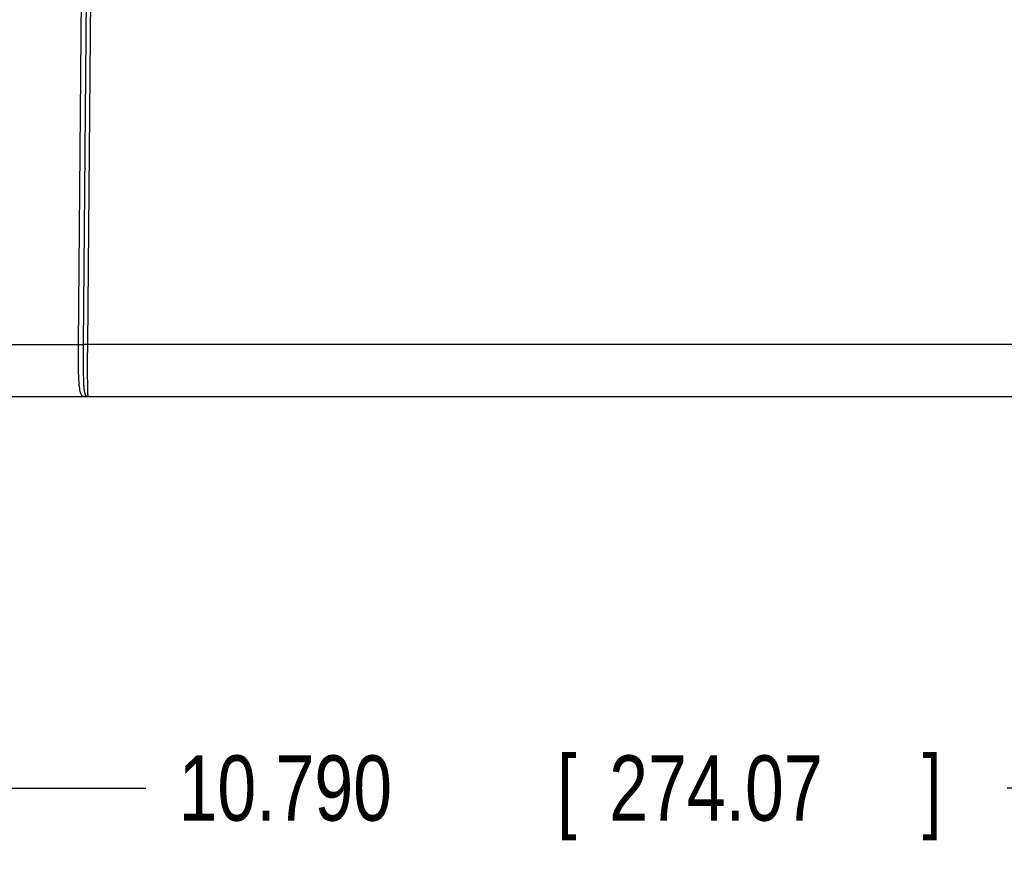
# Model space of a CAD drawing. Header units: inches. Extents: x 0 to 34, y 0 to 22.
# Tile 24 of 81: x 16.9 to 18.8, y 3.9 to 5.5. Entities that reach past the tile are written whole.
import ezdxf

# ---------------------------------------------------------------- set-up
doc = ezdxf.new("R2010")
doc.units = ezdxf.units.IN
doc.header["$LTSCALE"] = 1.87
doc.header["$MEASUREMENT"] = 0
doc.layers.get('0').update_dxf_attribs({"linetype": 'CONTINUOUS'})
doc.layers.add('DIMENSIONS', color=7, linetype='CONTINUOUS')
doc.styles.get("Standard").update_dxf_attribs({"font": 'txt', "width": 0.8})
doc.dimstyles.new('DIMSTYLE_1', dxfattribs={"dimtxt": 0.125, "dimasz": 0.18, "dimexe": 0.18, "dimexo": 0.0625, "dimgap": 0.09, "dimtad": 0, "dimtih": 1, "dimtoh": 1, "dimdec": 3, "dimzin": 4, "dimdsep": 46, "dimtxsty": 'STANDARD', "dimblk": '_FILLED', "dimblk1": '_FILLED', "dimblk2": '_FILLED', "dimcen": 0.09, "dimadec": 0, "dimazin": 0, "dimtp": 0.01, "dimtm": 0.01, "dimtfac": 1, "dimtdec": 3, "dimtofl": 0, "dimtmove": 0, "dimatfit": 3, "dimldrblk": '_FILLED', "dimfxl": 1, "dimtolj": 1, "dimtzin": 4, "dimarcsym": 0})

# ---------------------------------------------------------------- blocks, each defined once
blk = doc.blocks.new('_FILLED')
at = {"color": 0, "linetype": 'BYBLOCK'}
blk.add_solid([(0, 0), (-1, 0.174), (-1, -0.174)], dxfattribs=at)
blk = doc.blocks.new('*D4')
at = {"layer": 'DIMENSIONS', "color": 2, "linetype": 'CONTINUOUS'}
for p, q in [((13.8333, 6.3101), (13.8333, 3.9136)), ((24.6233, 4.7464), (24.6233, 3.9136)), ((13.8333, 4.0386), (17.1315, 4.0386)), ((24.6233, 4.0386), (18.7815, 4.0386))]:
    blk.add_line(p, q, dxfattribs=at)
at = {"layer": 'DIMENSIONS', "color": 2, "linetype": 'CONTINUOUS', "xscale": 0.18, "yscale": 0.18, "zscale": 0.18, "rotation": 180}
blk.add_blockref('_FILLED', (13.8333, 4.0386), dxfattribs=at)
at = {"layer": 'DIMENSIONS', "color": 2, "linetype": 'CONTINUOUS', "xscale": 0.18, "yscale": 0.18, "zscale": 0.18}
blk.add_blockref('_FILLED', (24.6233, 4.0386), dxfattribs=at)
at = {"layer": 'DIMENSIONS', "color": 2, "linetype": 'CONTINUOUS', "width": 0.8}
for s, p in [('10.790', (17.194, 3.9761)), ('[', (17.919, 3.9761)), ('274.07', (18.019, 3.9761)), (']', (18.619, 3.9761))]:
    blk.add_text(s, height=0.125, dxfattribs=at).set_placement(p)

msp = doc.modelspace()

# ---------------------------------------------------------------- linework, layer by layer
at = {"color": 7, "linetype": 'CONTINUOUS'}
for p, q in [((17.0092, 5.7758), (17.0015, 4.8878)), ((17.019, 5.7758), (17.0112, 4.8878)), ((17.02, 4.8878), (17.0277, 5.7758)), ((16.4997, 4.8878), (17.0015, 4.8878)), ((24.2006, 4.8878), (17.02, 4.8878)), ((15.4827, 4.7886), (24.514, 4.7886))]:
    msp.add_line(p, q, dxfattribs=at)
for points, knots in [([(17.0015, 4.8878), (17.0015, 4.8855), (17.0014, 4.8811), (17.0014, 4.8746), (17.0014, 4.868), (17.0014, 4.8616), (17.0015, 4.8553), (17.0015, 4.8491), (17.0016, 4.8431), (17.0017, 4.8374), (17.0019, 4.8318), (17.0021, 4.8265), (17.0024, 4.8215), (17.0027, 4.8167), (17.003, 4.8123), (17.0034, 4.8082), (17.0039, 4.8045), (17.0045, 4.8012), (17.0051, 4.7982), (17.0058, 4.7956), (17.0067, 4.7934), (17.0077, 4.7917), (17.0088, 4.7903), (17.0101, 4.7894), (17.0113, 4.7889), (17.0127, 4.7887), (17.0135, 4.7886), (17.014, 4.7886)], [0, 0, 0, 0, 0.063684, 0.127046, 0.189804, 0.251681, 0.312403, 0.3717, 0.42931, 0.484978, 0.538463, 0.589532, 0.637969, 0.683571, 0.726153, 0.765554, 0.801639, 0.834302, 0.86348, 0.889186, 0.911524, 0.93079, 0.947447, 0.961779, 0.974646, 0.987165, 1, 1, 1, 1]), ([(17.0112, 4.8878), (17.0111, 4.8878), (17.0108, 4.8878), (17.0103, 4.8878), (17.0097, 4.8877), (17.009, 4.8877), (17.0081, 4.8877), (17.0072, 4.8877), (17.0062, 4.8877), (17.005, 4.8877), (17.0039, 4.8877), (17.0027, 4.8878), (17.0019, 4.8878), (17.0015, 4.8878)], [0, 0, 0, 0, 0.03537, 0.085165, 0.148643, 0.224857, 0.312666, 0.410758, 0.517665, 0.631789, 0.751422, 0.874774, 1, 1, 1, 1]), ([(17.0112, 4.8878), (17.0112, 4.8855), (17.0112, 4.881), (17.0111, 4.8743), (17.0111, 4.8676), (17.0111, 4.861), (17.0111, 4.8546), (17.0112, 4.8483), (17.0112, 4.8422), (17.0113, 4.8363), (17.0114, 4.8307), (17.0116, 4.8253), (17.0117, 4.8202), (17.0119, 4.8155), (17.0122, 4.811), (17.0125, 4.807), (17.0128, 4.8033), (17.0132, 4.8), (17.0137, 4.7972), (17.0142, 4.7947), (17.0149, 4.7927), (17.0156, 4.7911), (17.0165, 4.79), (17.0171, 4.7896), (17.0175, 4.7894)], [0, 0, 0, 0, 0.068112, 0.135866, 0.202944, 0.269035, 0.333829, 0.397028, 0.45834, 0.517486, 0.574188, 0.628182, 0.679226, 0.727096, 0.771575, 0.812458, 0.84959, 0.882814, 0.912017, 0.937159, 0.95826, 0.975503, 0.988889, 1, 1, 1, 1]), ([(17.02, 4.8878), (17.0196, 4.8878), (17.0189, 4.8878), (17.0178, 4.8878), (17.0168, 4.8878), (17.0158, 4.8878), (17.0149, 4.8878), (17.014, 4.8878), (17.0132, 4.8878), (17.0126, 4.8878), (17.012, 4.8878), (17.0116, 4.8878), (17.0113, 4.8878), (17.0112, 4.8878)], [0, 0, 0, 0, 0.12523, 0.248585, 0.36822, 0.482346, 0.589255, 0.687347, 0.775156, 0.851369, 0.914845, 0.964636, 1, 1, 1, 1]), ([(17.0209, 4.7886), (17.0208, 4.7886), (17.0208, 4.7891), (17.0206, 4.7897), (17.0206, 4.7909), (17.0204, 4.7924), (17.0203, 4.7945), (17.0203, 4.797), (17.0202, 4.7999), (17.0201, 4.8032), (17.02, 4.8069), (17.02, 4.8109), (17.0199, 4.8154), (17.0199, 4.8202), (17.0198, 4.8252), (17.0198, 4.8306), (17.0198, 4.8363), (17.0198, 4.8422), (17.0198, 4.8483), (17.0198, 4.8546), (17.0198, 4.861), (17.0198, 4.8676), (17.0199, 4.8742), (17.0199, 4.881), (17.02, 4.8855), (17.02, 4.8878)], [0, 0, 0, 0, 0.002652, 0.009725, 0.02136, 0.037528, 0.058158, 0.083153, 0.112403, 0.145785, 0.183153, 0.224333, 0.269132, 0.317341, 0.368737, 0.423085, 0.48013, 0.539595, 0.601203, 0.664682, 0.729759, 0.79615, 0.863534, 0.931588, 1, 1, 1, 1]), ([(17.0175, 4.7894), (17.0172, 4.7893), (17.0166, 4.789), (17.0158, 4.7888), (17.0149, 4.7887), (17.0143, 4.7886), (17.014, 4.7886)], [0, 0, 0, 0, 0.251629, 0.50188, 0.75118, 1, 1, 1, 1]), ([(17.0175, 4.7894), (17.0178, 4.7892), (17.0186, 4.7889), (17.0198, 4.7887), (17.0205, 4.7886), (17.0209, 4.7886)], [0, 0, 0, 0, 0.338275, 0.670269, 1, 1, 1, 1])]:
    msp.add_open_spline(points, degree=3, knots=knots, dxfattribs=at)

# ---------------------------------------------------------------- dimensions: what is measured, and where the dimension line sits
at = {"layer": 'DIMENSIONS', "color": 2, "linetype": 'CONTINUOUS'}
dim = msp.add_linear_dim(base=(24.6233, 4.0386), p1=(13.8333, 6.3101), p2=(24.6233, 4.7464), dimstyle='DIMSTYLE_1', dxfattribs=at)
dim.commit()
dim.dimension.update_dxf_attribs({"geometry": '*D4', "text_midpoint": (17.9565, 4.0386), "dimtype": 160})

doc.saveas('drawing.dxf')
